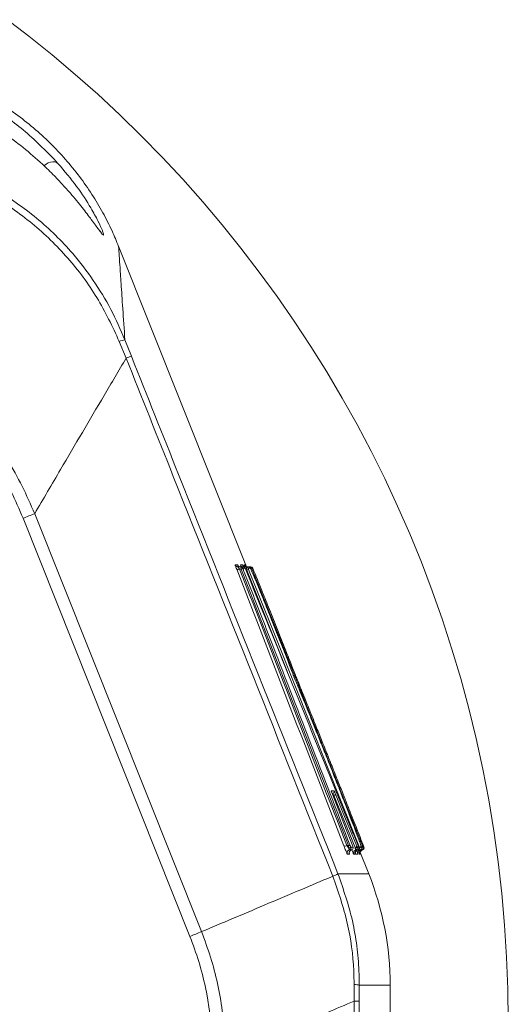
# Model space of a CAD drawing. Header units: millimetres. Extents: x 0 to 8410, y 0 to 5940.
# Tile 99 of 256: x 2106 to 2184, y 3810 to 3968. Entities that reach past the tile are written whole.
import ezdxf

# ---------------------------------------------------------------- set-up
doc = ezdxf.new("R2010")
doc.units = ezdxf.units.MM
doc.header["$LTSCALE"] = 10

msp = doc.modelspace()

# ---------------------------------------------------------------- linework, layer by layer
at = {"color": 7, "linetype": 'Continuous', "lineweight": 0}
for p, q in [((2141.771457, 3880.154792), (2121.384828, 3931.339327)), ((2140.446746, 3880.154792), (2140.904006, 3880.154792)), ((2140.904006, 3880.154792), (2141.276571, 3880.154792)), ((2141.17151, 3880.469743), (2141.328261, 3880.154792)), ((2141.294873, 3880.154792), (2141.752264, 3880.154792)), ((2141.571718, 3880.469743), (2141.693531, 3880.190316)), ((2141.752264, 3880.154792), (2142.0934, 3880.154792)), ((2142.0934, 3880.154792), (2142.331023, 3880.154792)), ((2142.331023, 3880.154792), (2142.493724, 3880.154792)), ((2161.298396, 3831.12866), (2159.868196, 3834.719363)), ((2164.705367, 3727.647963), (2164.705367, 3813.36743))]:
    msp.add_line(p, q, dxfattribs=at)
at = {"color": 8, "linetype": 'Continuous', "lineweight": 0}
for p, q in [((2122.575956, 3913.501683), (2121.487009, 3916.148129)), ((2122.38762, 3916.386548), (2123.410846, 3913.808885)), ((2132.7559, 3821.169916), (2106.127212, 3887.917105)), ((2107.987049, 3888.651315), (2134.609713, 3821.920338)), ((2139.982453, 3880.469743), (2140.354912, 3880.469743)), ((2140.95182, 3879.818383), (2140.685727, 3879.818383)), ((2140.830469, 3880.469743), (2141.17151, 3880.469743)), ((2158.048264, 3835.658375), (2140.95182, 3879.818383)), ((2141.555176, 3879.965726), (2141.182582, 3879.965726)), ((2141.409064, 3880.469743), (2141.571718, 3880.469743)), ((2142.372071, 3879.965726), (2142.030905, 3879.965726)), ((2142.772424, 3879.965726), (2142.609711, 3879.965726)), ((2141.82764, 3879.654709), (2141.671647, 3879.654709)), ((2148.251313, 3863.530579), (2141.82764, 3879.654709)), ((2155.312009, 3844.405714), (2155.759081, 3844.405714)), ((2155.327048, 3844.355646), (2155.312009, 3844.405714)), ((2159.107449, 3835.331145), (2155.714909, 3843.658391)), ((2157.779132, 3835.658375), (2158.048264, 3835.658375)), ((2158.215538, 3834.30976), (2157.876887, 3834.30976)), ((2158.589441, 3834.982577), (2158.586602, 3834.989491)), ((2158.589441, 3834.982577), (2158.588255, 3834.987107)), ((2158.732951, 3835.533801), (2158.730433, 3835.540357)), ((2159.125093, 3834.30976), (2158.881652, 3834.30976)), ((2159.120858, 3835.249368), (2159.107449, 3835.331145)), ((2159.539154, 3834.30976), (2159.22005, 3834.30976)), ((2159.386065, 3835.540357), (2159.399473, 3835.507575)), ((2159.534189, 3834.335271), (2159.539154, 3834.30976)), ((2159.949358, 3834.30976), (2159.795654, 3834.30976)), ((2156.385099, 3831.130448), (2156.385838, 3831.12866)), ((2156.385838, 3831.12866), (2161.298396, 3831.12866)), ((2155.568353, 3830.7789), (2155.567584, 3830.780807)), ((2158.976909, 3810.844246), (2158.960017, 3813.465539)), ((2159.782967, 3813.36743), (2159.779551, 3810.842696)), ((2164.705367, 3813.36743), (2159.782967, 3813.36743))]:
    msp.add_line(p, q, dxfattribs=at)
at = {"color": 8, "linetype": 'Continuous', "lineweight": 0, "flags": 128}
for points in [[(2111.702225, 3944.587055), (2111.475861, 3944.741431), (2111.194125, 3944.826546), (2110.869775, 3944.838348), (2110.517504, 3944.776479), (2110.153268, 3944.643679), (2109.793561, 3944.445911), (2109.472721, 3944.207612)], [(2140.3206, 3880.171004), (2140.372571, 3880.160275), (2140.446746, 3880.154792)], [(2141.153571, 3880.175176), (2141.22068, 3880.160275), (2141.294873, 3880.154792)], [(2142.106282, 3879.765812), (2142.328341, 3879.208389), (2143.216582, 3876.978818), (2146.76954, 3868.060413), (2159.699112, 3835.605803)], [(2142.687055, 3879.765812), (2142.909084, 3879.208389), (2143.797198, 3876.978699), (2147.349653, 3868.060175), (2160.277011, 3835.605803)], [(2155.993519, 3843.867484), (2156.209145, 3843.338433), (2157.071563, 3841.222111), (2159.386065, 3835.540357)], [(2158.115543, 3835.240069), (2158.176168, 3835.262361), (2158.233962, 3835.290852), (2158.286227, 3835.324112), (2158.330521, 3835.36059), (2158.364776, 3835.398498), (2158.387393, 3835.436288), (2158.397315, 3835.471931), (2158.39408, 3835.503879)], [(2159.399473, 3835.507575), (2159.40273, 3835.476819), (2159.392819, 3835.442367), (2159.370203, 3835.405651), (2159.335939, 3835.368696), (2159.291628, 3835.332933), (2159.239339, 3835.300151), (2159.181515, 3835.271779), (2159.120858, 3835.249368)], [(2160.03536, 3835.263911), (2160.096046, 3835.286442), (2160.153897, 3835.314456), (2160.206208, 3835.346523), (2160.250536, 3835.381213), (2160.284808, 3835.416857), (2160.307422, 3835.451904), (2160.317323, 3835.484567), (2160.314047, 3835.513416)]]:
    msp.add_lwpolyline(points, dxfattribs=at)
at = {"color": 7, "linetype": 'Continuous', "lineweight": 0, "flags": 128}
for points in [[(2140.703647, 3880.168262), (2140.74507, 3880.160275), (2140.819252, 3880.154792)], [(2158.730433, 3835.540357), (2158.524152, 3836.072746), (2157.698951, 3838.202301), (2155.503021, 3843.867484)]]:
    msp.add_lwpolyline(points, dxfattribs=at)
at = {"color": 7, "linetype": 'Continuous', "lineweight": 0}
msp.add_circle((1983.571746, 3807.574759), 199.989295, dxfattribs=at)
at = {"color": 8, "linetype": 'Continuous', "lineweight": 0}
for centre, radius, start, end in [((2122.790593, 3913.044133), 3.366619, 96.87459054, 112.78092292), ((2127.888312, 3900.352289), 14.18195, 108.40403604, 111.9987126), ((2218.807734, 3605.207404), 304.338093, 111.35446663, 111.73090294), ((2140.433436, 3880.243562), 0.494396, 244.60839846, 300.68382735), ((2140.820466, 3880.655831), 0.501368, 201.78723712, 256.526241), ((2140.903961, 3879.854962), 0.29983, 21.67996825, 89.99144345), ((2141.103211, 3879.562942), 0.296933, 64.63852569, 120.65365771), ((2141.874005, 3880.654987), 0.500485, 201.72359369, 230.4008512), ((2141.752239, 3879.854895), 0.299897, 21.68868118, 89.99518921), ((2142.331013, 3879.854849), 0.299943, 21.69468578, 89.99808123), ((2137.553802, 3890.778302), 11.916376, 291.01746424, 292.45983233), ((2155.480464, 3844.29473), 0.299909, 316.64975176, 21.71927835), ((2155.655144, 3844.028192), 0.374599, 279.18039403, 334.59507791), ((2157.526697, 3836.087312), 0.497706, 244.81562764, 300.47732176), ((2158.341526, 3834.494786), 0.500124, 146.93578693, 201.71312419), ((2158.199724, 3835.40105), 0.29859, 64.81205513, 120.48085716), ((2158.680032, 3834.494781), 0.499988, 102.49038712, 201.7187467), ((2159.346913, 3834.494738), 0.500684, 149.31595806, 201.68173405), ((2159.589706, 3834.494766), 0.500092, 102.47370262, 201.71217197), ((2159.047915, 3835.700556), 0.374177, 279.15493942, 334.65073564), ((2159.684618, 3834.494786), 0.500058, 102.4663846, 201.71618655), ((2159.173294, 3835.275931), 0.300096, 282.48798801, 21.70915778), ((2160.003728, 3834.494769), 0.500057, 102.45729877, 201.71416364), ((2162.193304, 3829.256793), 6.821358, 111.44724779, 112.11112807), ((2159.612119, 3835.490145), 0.127404, 312.51377805, 8.62172542), ((2160.259891, 3834.494742), 0.499734, 155.62253905, 201.72550745), ((2159.511833, 3835.275919), 0.300101, 347.50322031, 21.71114578), ((2160.413939, 3834.494748), 0.500057, 102.44562192, 201.71156946), ((2139.995184, 3886.075094), 54.392112, 291.57741966, 291.89345418), ((2160.088097, 3835.275992), 0.299685, 349.07756694, 21.72789803), ((2149.889269, 3845.188171), 15.485974, 291.51068201, 294.80084156), ((2149.950148, 3845.0404), 15.328229, 291.50156684, 294.82566335), ((2056.123089, 4013.145429), 206.705552, 291.7609026, 292.31525874), ((2159.001331, 3810.311536), 3.154273, 75.65249876, 90.75045706), ((2159.026388, 3628.61541), 182.228843, 89.76319258, 90.01555707)]:
    msp.add_arc(centre, radius, start, end, dxfattribs=at)
at = {"color": 7, "linetype": 'Continuous', "lineweight": 0}
for centre, radius, start, end in [((2140.446906, 3880.654718), 0.499932, 201.7156384, 255.36581695), ((2141.296427, 3880.656356), 0.501937, 201.82576522, 253.4645031), ((2141.63606, 3880.65487), 0.500079, 201.72777236, 269.98843749), ((2141.276537, 3879.854934), 0.299858, 21.68360117, 89.99350642), ((2141.87369, 3880.655377), 0.500585, 230.45706115, 269.9831058), ((2142.036307, 3880.654928), 0.500136, 201.73224322, 269.98994343), ((2142.093384, 3879.854864), 0.299928, 21.69271734, 89.99684712), ((2142.493713, 3879.854829), 0.299963, 21.69727492, 89.99798278), ((2155.480653, 3844.294222), 0.299423, 269.96560851, 316.69554458), ((2158.341171, 3834.495087), 0.499663, 102.48441687, 146.94251926), ((2158.168174, 3835.275838), 0.300025, 282.50892046, 21.70922078), ((2158.506909, 3835.27591), 0.300097, 282.50695885, 21.71338069), ((2159.345858, 3834.495066), 0.499609, 102.44565534, 149.2865991), ((2159.417051, 3835.27591), 0.299905, 282.44675849, 21.72794061), ((2159.512051, 3835.27589), 0.299882, 282.44407925, 347.49961509), ((2160.260056, 3834.495005), 0.499775, 102.4363504, 155.65789303), ((2159.831281, 3835.275923), 0.299905, 282.43496568, 21.72529097), ((2160.087961, 3835.275828), 0.299788, 282.41768548, 349.11319293), ((2160.241651, 3835.275936), 0.299904, 282.42329046, 21.72268038), ((2116.705367, 3813.367373), 48, 0, 21.71721783)]:
    msp.add_arc(centre, radius, start, end, dxfattribs=at)
for points, knots in [([(2121.372408, 3931.335393), (2121.034956, 3932.158707), (2120.285363, 3933.987564), (2118.867335, 3936.758483), (2117.141735, 3939.664381), (2115.155016, 3942.511995), (2112.927497, 3945.256214), (2110.473064, 3947.859243), (2107.808447, 3950.291641), (2104.95116, 3952.529868), (2101.919403, 3954.554408), (2098.731955, 3956.348326), (2095.408911, 3957.898894), (2091.970279, 3959.191707), (2088.437775, 3960.226078), (2084.713656, 3960.987498), (2081.848151, 3961.411115), (2080.187698, 3961.47015), (2079.874768, 3961.481276)], [0, 0, 0, 0, 0.0494095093, 0.1097551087, 0.1724119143, 0.2366752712, 0.3020270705, 0.3681304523, 0.4347602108, 0.5017727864, 0.5690694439, 0.6365796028, 0.7042564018, 0.7720609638, 0.8399669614, 0.9079516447, 0.9826524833, 1, 1, 1, 1]), ([(2109.221863, 3944.446388), (2108.208391, 3945.35182), (2106.181271, 3947.162841), (2102.933759, 3949.540048), (2099.563884, 3951.660003), (2096.239363, 3953.411617), (2091.920881, 3955.313029), (2086.551808, 3957.111745), (2082.259371, 3957.7938), (2080.095864, 3958.137575)], [0, 0, 0, 0, 0.1142703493, 0.2285604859, 0.3466605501, 0.4647788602, 0.5671351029, 0.7818240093, 1, 1, 1, 1]), ([(2118.635158, 3933.452907), (2118.496842, 3933.629951), (2118.155235, 3934.067209), (2117.194693, 3935.40514), (2115.636057, 3937.471356), (2113.983956, 3939.484903), (2112.444288, 3941.209553), (2110.946874, 3942.793276), (2109.858405, 3943.836377), (2109.221863, 3944.446388)], [0, 0, 0, 0, 0.1328996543, 0.3282324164, 0.4918515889, 0.6575944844, 0.7561981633, 0.85742339, 1, 1, 1, 1]), ([(2111.702225, 3944.587055), (2112.748619, 3943.339142), (2114.873238, 3940.805352), (2116.879343, 3937.630941), (2118.14538, 3935.313553), (2118.718468, 3934.089228), (2118.817511, 3933.77872), (2118.832345, 3933.732215)], [0, 0, 0, 0, 0.2683662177, 0.5448963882, 0.7509404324, 0.9626976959, 1, 1, 1, 1]), ([(2118.487036, 3933.680716), (2118.487829, 3933.679924), (2118.500016, 3933.667745), (2118.464225, 3933.710243), (2118.430762, 3933.749977)], [0, 0, 0, 0, 0.06506227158, 1, 1, 1, 1]), ([(2140.704791, 3880.172911), (2140.681661, 3880.177486), (2140.620734, 3880.189537), (2140.538525, 3880.237712), (2140.466971, 3880.297035), (2140.423804, 3880.348612), (2140.403167, 3880.379331), (2140.39397, 3880.394674), (2140.390029, 3880.402124), (2140.39269, 3880.3971), (2140.409893, 3880.361068), (2140.443616, 3880.286399), (2140.482024, 3880.195641), (2140.499311, 3880.154792)], [0, 0, 0, 0, 0.0653497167, 0.1721393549, 0.2608383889, 0.3274383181, 0.3695966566, 0.4049543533, 0.4490690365, 0.517827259, 0.6381824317, 0.8371473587, 1, 1, 1, 1]), ([(2141.230396, 3879.831258), (2141.299216, 3879.653795), (2141.6433, 3878.76652), (2143.088383, 3875.040061), (2148.72492, 3860.499806), (2154.075034, 3846.665475), (2158.326801, 3835.671249)], [0, 0, 0, 0, 0.0120582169, 0.0602883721, 0.2532056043, 1, 1, 1, 1]), ([(2141.396285, 3880.127135), (2141.371738, 3880.137996), (2141.333241, 3880.15503), (2141.291762, 3880.151442), (2141.276731, 3880.150142)], [0, 0, 0, 0, 0.6376215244, 1, 1, 1, 1]), ([(2141.613251, 3879.832927), (2141.611884, 3879.83632), (2141.598923, 3879.86849), (2141.576087, 3879.92254), (2141.558607, 3879.962777), (2141.544543, 3879.99127), (2141.528149, 3880.02021), (2141.489491, 3880.070532), (2141.442877, 3880.113176), (2141.402341, 3880.125321), (2141.396285, 3880.127135)], [0, 0, 0, 0, 0.0249369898, 0.236439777, 0.4561853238, 0.5283017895, 0.5937162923, 0.7145362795, 0.9573506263, 1, 1, 1, 1]), ([(2141.635955, 3880.154792), (2141.574026, 3880.159767), (2141.496904, 3880.165963), (2141.439523, 3880.197263), (2141.42822, 3880.203429)], [0, 0, 0, 0, 0.8030064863, 1, 1, 1, 1]), ([(2159.586574, 3835.671249), (2159.514904, 3835.847679), (2159.15655, 3836.729836), (2157.651275, 3840.434928), (2151.73954, 3854.981242), (2146.1018, 3868.817188), (2141.613892, 3879.831258)], [0, 0, 0, 0, 0.0119828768, 0.0599148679, 0.2516476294, 1, 1, 1, 1]), ([(2142.036215, 3880.154792), (2141.970865, 3880.159481), (2141.893226, 3880.165053), (2141.829265, 3880.201581), (2141.819141, 3880.207363)], [0, 0, 0, 0, 0.84171541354, 1, 1, 1, 1]), ([(2147.67773, 3866.969171), (2147.269646, 3868.005275), (2146.449258, 3870.0882), (2145.161619, 3873.306403), (2144.025623, 3876.111285), (2143.142242, 3878.252653), (2142.531216, 3879.686511), (2142.425139, 3879.872619), (2142.372071, 3879.965726)], [0, 0, 0, 0, 0.180412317, 0.362691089, 0.5319956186, 0.6916188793, 0.8457227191, 1, 1, 1, 1]), ([(2148.078355, 3866.755668), (2148.058118, 3866.806738), (2147.634893, 3867.87478), (2146.745833, 3870.111705), (2145.462799, 3873.329534), (2144.342806, 3876.127786), (2143.484286, 3878.259157), (2142.901498, 3879.688119), (2142.815463, 3879.873159), (2142.772424, 3879.965726)], [0, 0, 0, 0, 0.0092536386, 0.193523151, 0.3730035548, 0.5392094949, 0.6961793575, 0.8480117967, 1, 1, 1, 1]), ([(2149.237325, 3862.929526), (2149.211843, 3862.997289), (2148.964369, 3863.655396), (2148.464087, 3864.958547), (2147.892689, 3866.419546), (2147.67773, 3866.969171)], [0, 0, 0, 0, 0.0668193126, 0.6489390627, 1, 1, 1, 1]), ([(2149.586856, 3862.930122), (2149.479718, 3863.203787), (2149.129553, 3864.098219), (2148.583991, 3865.479702), (2148.149366, 3866.576472), (2148.078355, 3866.755668)], [0, 0, 0, 0, 0.2694450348, 0.8806386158, 1, 1, 1, 1]), ([(2149.36311, 3862.60325), (2149.334097, 3862.677641), (2149.284592, 3862.804572), (2149.251163, 3862.892946), (2149.237325, 3862.929526)], [0, 0, 0, 0, 0.5860691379, 1, 1, 1, 1]), ([(2149.779776, 3861.571017), (2149.758823, 3861.620772), (2149.716967, 3861.720163), (2149.622445, 3861.951722), (2149.515086, 3862.218658), (2149.424932, 3862.445675), (2149.376399, 3862.569379), (2149.36311, 3862.60325)], [0, 0, 0, 0, 0.2187379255, 0.4369494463, 0.6671670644, 0.9088669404, 1, 1, 1, 1]), ([(2149.708285, 3862.621728), (2149.679312, 3862.695032), (2149.632108, 3862.814467), (2149.599464, 3862.897898), (2149.586856, 3862.930122)], [0, 0, 0, 0, 0.6137645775, 1, 1, 1, 1]), ([(2150.128624, 3861.571017), (2150.108506, 3861.620554), (2150.068312, 3861.719518), (2149.975699, 3861.950088), (2149.869472, 3862.215875), (2149.776195, 3862.450468), (2149.724592, 3862.580604), (2149.708285, 3862.621728)], [0, 0, 0, 0, 0.2141169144, 0.4277664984, 0.6531563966, 0.8903971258, 1, 1, 1, 1]), ([(2157.002416, 3843.660775), (2156.764172, 3844.266734), (2156.218616, 3845.654316), (2155.310714, 3847.94646), (2154.33276, 3850.402167), (2153.379655, 3852.781709), (2152.490599, 3854.988249), (2151.669615, 3857.011979), (2150.934787, 3858.807513), (2150.283069, 3860.383099), (2149.947512, 3861.175111), (2149.779776, 3861.571017)], [0, 0, 0, 0, 0.0938899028, 0.2149980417, 0.3361433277, 0.4507031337, 0.5652355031, 0.67379287, 0.7823210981, 0.8911878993, 1, 1, 1, 1]), ([(2157.416012, 3843.33891), (2157.124795, 3844.072509), (2156.526379, 3845.579963), (2155.560752, 3848.007278), (2154.586858, 3850.452563), (2153.642182, 3852.821281), (2152.76526, 3855.016824), (2151.959182, 3857.031063), (2151.24181, 3858.818765), (2150.609882, 3860.387451), (2150.289018, 3861.176558), (2150.128624, 3861.571017)], [0, 0, 0, 0, 0.11257666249, 0.23133076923, 0.35011810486, 0.46226627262, 0.57438711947, 0.68065860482, 0.78690537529, 0.89347817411, 1, 1, 1, 1]), ([(2155.377984, 3844.199124), (2155.362122, 3844.243676), (2155.337601, 3844.312546), (2155.325898, 3844.350856), (2155.325829, 3844.352509), (2155.329248, 3844.336573), (2155.332674, 3844.30783), (2155.333407, 3844.258501), (2155.321657, 3844.219342), (2155.314804, 3844.196502)], [0, 0, 0, 0, 0.3703745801, 0.5725390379, 0.6839496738, 0.7484944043, 0.803570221, 0.8854253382, 1, 1, 1, 1]), ([(2155.503021, 3843.867484), (2155.470025, 3843.953078), (2155.420338, 3844.081966), (2155.388821, 3844.169755), (2155.378234, 3844.199243)], [0, 0, 0, 0, 0.66409767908, 1, 1, 1, 1]), ([(2160.109883, 3835.386935), (2160.111504, 3835.405014), (2160.115328, 3835.447649), (2159.985154, 3835.852348), (2159.720165, 3836.595793), (2159.328011, 3837.64992), (2158.820784, 3838.984704), (2158.201901, 3840.589614), (2157.581035, 3842.184788), (2157.163764, 3843.249197), (2157.002416, 3843.660775)], [0, 0, 0, 0, 0.0978789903, 0.2308200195, 0.3637821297, 0.4971005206, 0.6304462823, 0.7708981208, 0.9114127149, 1, 1, 1, 1]), ([(2160.520258, 3835.386935), (2160.516613, 3835.405036), (2160.508005, 3835.447781), (2160.35828, 3835.853193), (2160.072504, 3836.598527), (2159.660999, 3837.654885), (2159.135353, 3838.993395), (2158.499758, 3840.603775), (2157.907791, 3842.099074), (2157.532949, 3843.044097), (2157.416012, 3843.33891)], [0, 0, 0, 0, 0.1000398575, 0.2362468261, 0.3724798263, 0.509143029, 0.6458299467, 0.790149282, 0.9345343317, 1, 1, 1, 1]), ([(2158.192139, 3834.397379), (2158.19233, 3834.39662), (2158.192745, 3834.394965), (2158.188168, 3834.414497), (2158.181405, 3834.459841), (2158.17901, 3834.549703), (2158.208197, 3834.674968), (2158.259651, 3834.785165), (2158.315015, 3834.830219), (2158.328356, 3834.841076)], [0, 0, 0, 0, 0.0795888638, 0.1736256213, 0.2579366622, 0.4120896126, 0.6415090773, 0.9136153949, 1, 1, 1, 1]), ([(2158.571897, 3834.982935), (2158.534668, 3834.982935), (2158.480247, 3834.982935), (2158.368117, 3834.982935), (2158.29146, 3834.982935), (2158.233157, 3834.982935)], [0, 0, 0, 0, 0.3414539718, 0.4991373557, 1, 1, 1, 1]), ([(2158.328356, 3834.841076), (2158.357899, 3834.871177), (2158.425755, 3834.940316), (2158.519901, 3834.965727), (2158.573058, 3834.980074)], [0, 0, 0, 0, 0.4353808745, 1, 1, 1, 1]), ([(2159.104995, 3834.378305), (2159.105048, 3834.378031), (2159.105153, 3834.377495), (2159.100806, 3834.394439), (2159.09317, 3834.433519), (2159.087572, 3834.514518), (2159.094563, 3834.609524), (2159.126316, 3834.668423), (2159.13739, 3834.688965)], [0, 0, 0, 0, 0.1167763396, 0.2279934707, 0.3304319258, 0.5224026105, 0.8334308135, 1, 1, 1, 1]), ([(2159.13739, 3834.688965), (2159.151261, 3834.723289), (2159.18716, 3834.812128), (2159.307944, 3834.91454), (2159.417608, 3834.978467), (2159.479733, 3834.981991), (2159.481667, 3834.9821)], [0, 0, 0, 0, 0.23339787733, 0.60407263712, 0.98767483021, 1, 1, 1, 1]), ([(2159.48169, 3834.983054), (2159.442901, 3834.982999), (2159.391861, 3834.982926), (2159.309924, 3834.982938), (2159.267348, 3834.982936), (2159.238186, 3834.982935)], [0, 0, 0, 0, 0.4993794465, 0.65710528, 1, 1, 1, 1]), ([(2159.437889, 3834.690514), (2159.462262, 3834.618776), (2159.544679, 3834.376202), (2159.538524, 3834.352185), (2159.534189, 3834.335271)], [0, 0, 0, 0, 0.29573609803, 1, 1, 1, 1]), ([(2159.545095, 3834.684077), (2159.546594, 3834.689278), (2159.559852, 3834.735288), (2159.636696, 3834.845532), (2159.76334, 3834.949976), (2159.863044, 3834.966497), (2159.898934, 3834.972444)], [0, 0, 0, 0, 0.0452682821, 0.4004259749, 0.7841750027, 1, 1, 1, 1]), ([(2159.89586, 3834.983054), (2159.890284, 3834.983054), (2159.852399, 3834.983054), (2159.802621, 3834.983054), (2159.703955, 3834.983054), (2159.634782, 3834.983054), (2159.576672, 3834.983054)], [0, 0, 0, 0, 0.059529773, 0.4044540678, 0.4997031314, 1, 1, 1, 1]), ([(2159.643073, 3835.529152), (2159.643062, 3835.529191), (2159.636477, 3835.553068), (2159.614225, 3835.599742), (2159.595795, 3835.647401), (2159.586574, 3835.671249)], [0, 0, 0, 0, 0.0008322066, 0.5000350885, 1, 1, 1, 1]), ([(2159.716619, 3835.268322), (2159.716784, 3835.269752), (2159.718737, 3835.286652), (2159.715087, 3835.314976), (2159.708942, 3835.347571), (2159.703437, 3835.366738), (2159.698358, 3835.382642), (2159.68832, 3835.41097), (2159.670125, 3835.459739), (2159.650634, 3835.509707), (2159.643375, 3835.528317)], [0, 0, 0, 0, 0.0129635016, 0.1531754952, 0.2552382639, 0.3141821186, 0.3708115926, 0.4922154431, 0.8108778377, 1, 1, 1, 1]), ([(2159.805448, 3834.722343), (2159.836741, 3834.639299), (2159.942977, 3834.357374), (2159.946718, 3834.329455), (2159.949358, 3834.30976)], [0, 0, 0, 0, 0.2945617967, 1, 1, 1, 1]), ([(2159.898853, 3834.991875), (2159.922535, 3834.995062), (2159.972754, 3835.001819), (2160.007541, 3835.036885), (2160.025923, 3835.055414)], [0, 0, 0, 0, 0.47158290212, 1, 1, 1, 1]), ([(2159.951532, 3834.670726), (2159.963629, 3834.70257), (2159.995538, 3834.786571), (2160.106691, 3834.900219), (2160.227545, 3834.96781), (2160.303199, 3834.980668), (2160.31864, 3834.983292)], [0, 0, 0, 0, 0.208209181, 0.5492207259, 0.9079939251, 1, 1, 1, 1]), ([(2160.306171, 3834.983054), (2160.303877, 3834.983054), (2160.288291, 3834.983054), (2160.266062, 3834.983054), (2160.219258, 3834.983054), (2160.182937, 3834.983054), (2160.152427, 3834.983054)], [0, 0, 0, 0, 0.0595379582, 0.4045944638, 0.4998568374, 1, 1, 1, 1]), ([(2160.381074, 3835.219565), (2160.383674, 3835.232946), (2160.389431, 3835.262577), (2160.387272, 3835.305541), (2160.38128, 3835.340858), (2160.375243, 3835.362493), (2160.372908, 3835.369735), (2160.372167, 3835.372034)], [0, 0, 0, 0, 0.2568876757, 0.5688657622, 0.8047543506, 0.938036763, 1, 1, 1, 1])]:
    msp.add_open_spline(points, degree=3, knots=knots, dxfattribs=at)
at = {"color": 8, "linetype": 'Continuous', "lineweight": 0}
for points, knots in [([(2079.913362, 3960.781756), (2081.489814, 3960.593248), (2084.642898, 3960.21621), (2089.223267, 3959.061867), (2093.670833, 3957.494307), (2097.515245, 3955.689019), (2101.86977, 3953.182047), (2106.655599, 3949.78122), (2110.012984, 3946.325681), (2111.702225, 3944.587055)], [0, 0, 0, 0, 0.1269835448, 0.2539814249, 0.3843194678, 0.5146664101, 0.6052403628, 0.8013798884, 1, 1, 1, 1]), ([(2084.810852, 3946.290675), (2085.367744, 3946.203343), (2087.702564, 3945.837195), (2091.761099, 3944.831956), (2096.845114, 3942.964443), (2102.489464, 3940.131504), (2108.416353, 3935.99831), (2113.585703, 3930.952995), (2117.410803, 3925.944968), (2120.236911, 3921.333386), (2121.671486, 3918.033725), (2122.38762, 3916.386548)], [0, 0, 0, 0, 0.033654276, 0.1410985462, 0.24890281, 0.3563618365, 0.517274, 0.6781882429, 0.7853475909, 0.8928463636, 1, 1, 1, 1]), ([(2121.487009, 3916.148129), (2120.373911, 3918.524691), (2118.147544, 3923.278178), (2113.393346, 3929.620991), (2107.720527, 3935.136043), (2101.200369, 3939.66749), (2094.018127, 3943.044527), (2088.587073, 3944.595834), (2085.652317, 3945.111555), (2085.313013, 3945.171181)], [0, 0, 0, 0, 0.1624960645, 0.3250169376, 0.4883195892, 0.6516210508, 0.8151378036, 0.9786270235, 1, 1, 1, 1]), ([(2118.832345, 3933.732215), (2118.89483, 3933.560009), (2119.042191, 3933.153891), (2118.972117, 3933.070599), (2118.731324, 3933.343799), (2118.635158, 3933.452907)], [0, 0, 0, 0, 0.3066057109, 0.7230771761, 1, 1, 1, 1]), ([(2121.381486, 3931.339207), (2121.381272, 3931.342511), (2121.375824, 3931.426538), (2121.395842, 3931.116817), (2121.451097, 3930.265874), (2121.568206, 3928.467983), (2121.765394, 3925.489895), (2122.028145, 3921.572566), (2122.267795, 3918.11522), (2122.38762, 3916.386548)], [0, 0, 0, 0, 0.0053694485, 0.1365715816, 0.2677737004, 0.4505149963, 0.6332562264, 0.816628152, 1, 1, 1, 1]), ([(2064.459747, 3920.921031), (2066.248031, 3920.758199), (2069.828868, 3920.432147), (2075.101094, 3919.266887), (2080.238262, 3917.577606), (2085.15171, 3915.274929), (2089.779205, 3912.417237), (2094.617409, 3908.593189), (2099.379994, 3903.592953), (2103.241059, 3898.117797), (2106.049421, 3893.08222), (2107.341137, 3890.128365), (2107.987049, 3888.651315)], [0, 0, 0, 0, 0.0939235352, 0.1880712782, 0.2819181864, 0.3765053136, 0.4714186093, 0.5660097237, 0.6986208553, 0.831320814, 0.915653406, 1, 1, 1, 1]), ([(2106.127212, 3887.917105), (2105.519291, 3889.354124), (2104.303555, 3892.22791), (2101.644849, 3897.122403), (2097.970902, 3902.439986), (2093.417173, 3907.287162), (2088.773469, 3910.980935), (2084.327078, 3913.728678), (2079.59516, 3915.931154), (2074.640594, 3917.528839), (2069.551959, 3918.610307), (2066.099125, 3918.88959), (2064.374818, 3919.02906)], [0, 0, 0, 0, 0.0847276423, 0.169440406, 0.3021555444, 0.434770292, 0.5291013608, 0.6237717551, 0.7180984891, 0.8119322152, 0.906081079, 1, 1, 1, 1]), ([(2122.575956, 3913.501683), (2121.406269, 3911.514754), (2117.91963, 3905.592058), (2113.056162, 3897.30952), (2109.365825, 3891.006308), (2107.987049, 3888.651315)], [0, 0, 0, 0, 0.24024975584, 0.71614359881, 1, 1, 1, 1]), ([(2155.567584, 3830.780807), (2147.075729, 3852.05158), (2136.068837, 3879.622132), (2125.085591, 3907.200189), (2122.575956, 3913.501683)], [0, 0, 0, 0, 0.7715033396, 1, 1, 1, 1]), ([(2123.410846, 3913.808885), (2125.919174, 3907.510651), (2136.896732, 3879.946779), (2147.897761, 3852.390346), (2156.385099, 3831.130448)], [0, 0, 0, 0, 0.2284959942, 1, 1, 1, 1]), ([(2139.982453, 3880.469743), (2139.982011, 3880.465604), (2139.980829, 3880.454559), (2140.018751, 3880.337571), (2140.101727, 3880.108422), (2140.181564, 3879.900679), (2140.221438, 3879.796925)], [0, 0, 0, 0, 0.1612444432, 0.4303620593, 0.7155037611, 1, 1, 1, 1]), ([(2140.392373, 3880.399528), (2140.389406, 3880.406168), (2140.364047, 3880.462919), (2140.359196, 3880.466543), (2140.354912, 3880.469743)], [0, 0, 0, 0, 0.1170019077, 1, 1, 1, 1]), ([(2140.685727, 3879.818383), (2140.646276, 3879.869701), (2140.569457, 3879.969632), (2140.489361, 3880.079667), (2140.457533, 3880.12833), (2140.445407, 3880.150269), (2140.446175, 3880.152864), (2140.446746, 3880.154792)], [0, 0, 0, 0, 0.3036365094, 0.5912613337, 0.7969292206, 0.849083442, 1, 1, 1, 1]), ([(2140.685727, 3879.818383), (2143.537809, 3872.460021), (2149.242342, 3857.742344), (2154.933412, 3843.020015), (2157.779132, 3835.658375)], [0, 0, 0, 0, 0.4999676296, 1, 1, 1, 1]), ([(2140.830469, 3880.469743), (2140.830376, 3880.467231), (2140.830079, 3880.459205), (2140.857132, 3880.377308), (2140.908626, 3880.239815), (2140.932343, 3880.176488)], [0, 0, 0, 0, 0.1972006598, 0.6302453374, 1, 1, 1, 1]), ([(2140.95182, 3879.818383), (2140.943818, 3879.870444), (2140.92763, 3879.975769), (2140.911164, 3880.089379), (2140.903681, 3880.147239), (2140.903917, 3880.152728), (2140.904006, 3880.154792)], [0, 0, 0, 0, 0.2779054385, 0.562223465, 0.8354400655, 1, 1, 1, 1]), ([(2141.182582, 3879.965726), (2141.182493, 3879.964938), (2141.182257, 3879.962834), (2141.189842, 3879.939311), (2141.206439, 3879.893526), (2141.222418, 3879.851994), (2141.230396, 3879.831258)], [0, 0, 0, 0, 0.1611991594, 0.4304441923, 0.7156378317, 1, 1, 1, 1]), ([(2141.409064, 3880.469743), (2141.409427, 3880.467377), (2141.410608, 3880.459674), (2141.443899, 3880.367889), (2141.504011, 3880.211986), (2141.53521, 3880.131069)], [0, 0, 0, 0, 0.1757371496, 0.5721910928, 1, 1, 1, 1]), ([(2141.613892, 3879.831258), (2141.606803, 3879.848495), (2141.591867, 3879.884815), (2141.573324, 3879.928547), (2141.55933, 3879.959742), (2141.556561, 3879.96373), (2141.555176, 3879.965726)], [0, 0, 0, 0, 0.2356111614, 0.4964567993, 0.7480531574, 1, 1, 1, 1]), ([(2141.82764, 3879.654709), (2141.818215, 3879.71421), (2141.799213, 3879.83418), (2141.775014, 3879.991246), (2141.758516, 3880.102405), (2141.752139, 3880.149704), (2141.752234, 3880.153576), (2141.752264, 3880.154792)], [0, 0, 0, 0, 0.2287130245, 0.461144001, 0.6882468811, 0.9021532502, 1, 1, 1, 1]), ([(2142.030905, 3879.965726), (2142.030875, 3879.965237), (2142.030781, 3879.963675), (2142.03726, 3879.944624), (2142.053892, 3879.899751), (2142.078046, 3879.836987), (2142.096879, 3879.789515), (2142.106282, 3879.765812)], [0, 0, 0, 0, 0.0950174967, 0.3036368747, 0.5290630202, 0.7648557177, 1, 1, 1, 1]), ([(2142.609711, 3879.965726), (2142.609777, 3879.965266), (2142.609995, 3879.963769), (2142.616948, 3879.944738), (2142.634146, 3879.899931), (2142.658694, 3879.837122), (2142.67761, 3879.789562), (2142.687055, 3879.765812)], [0, 0, 0, 0, 0.0928554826, 0.3023771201, 0.5284824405, 0.7645427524, 1, 1, 1, 1]), ([(2157.314907, 3835.636917), (2154.469177, 3842.998557), (2148.778085, 3857.720883), (2143.07353, 3872.438563), (2140.221438, 3879.796925)], [0, 0, 0, 0, 0.50003242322, 1, 1, 1, 1]), ([(2155.378234, 3844.199243), (2155.366419, 3844.23152), (2155.332092, 3844.325299), (2155.311141, 3844.392493), (2155.311772, 3844.402109), (2155.312009, 3844.405714)], [0, 0, 0, 0, 0.2470418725, 0.7177821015, 1, 1, 1, 1]), ([(2155.714909, 3843.658391), (2155.686687, 3843.701437), (2155.628014, 3843.79093), (2155.553799, 3843.899969), (2155.497374, 3843.979165), (2155.486062, 3843.989629), (2155.480473, 3843.994799)], [0, 0, 0, 0, 0.245264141, 0.5098955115, 0.7578442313, 1, 1, 1, 1]), ([(2155.759081, 3844.405714), (2155.764582, 3844.397648), (2155.775577, 3844.381525), (2155.83135, 3844.256613), (2155.905572, 3844.082013), (2155.965191, 3843.936585), (2155.993519, 3843.867484)], [0, 0, 0, 0, 0.2519429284, 0.5035578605, 0.7641138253, 1, 1, 1, 1]), ([(2157.314907, 3835.636917), (2157.34754, 3835.55314), (2157.424886, 3835.354578), (2157.553253, 3835.035778), (2157.680305, 3834.729538), (2157.781244, 3834.496437), (2157.853484, 3834.34021), (2157.869083, 3834.319915), (2157.876887, 3834.30976)], [0, 0, 0, 0, 0.1390614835, 0.3295938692, 0.5091152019, 0.6766929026, 0.838239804, 1, 1, 1, 1]), ([(2158.115543, 3835.240069), (2158.083559, 3835.278541), (2158.006593, 3835.371119), (2157.889813, 3835.516354), (2157.811833, 3835.616414), (2157.779132, 3835.658375)], [0, 0, 0, 0, 0.292214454, 0.7031897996, 1, 1, 1, 1]), ([(2158.115543, 3835.240069), (2158.108975, 3835.279554), (2158.0936, 3835.371993), (2158.069724, 3835.520655), (2158.054556, 3835.617998), (2158.048264, 3835.658375)], [0, 0, 0, 0, 0.3037895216, 0.7112200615, 1, 1, 1, 1]), ([(2158.233157, 3834.982935), (2158.231972, 3834.983926), (2158.228187, 3834.987094), (2158.20764, 3835.027852), (2158.167726, 3835.116576), (2158.132129, 3835.200818), (2158.115543, 3835.240069)], [0, 0, 0, 0, 0.1256226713, 0.4012826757, 0.7210421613, 1, 1, 1, 1]), ([(2158.215538, 3834.30976), (2158.216825, 3834.312023), (2158.219284, 3834.316344), (2158.20106, 3834.371555), (2158.192379, 3834.397856)], [0, 0, 0, 0, 0.5236404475, 1, 1, 1, 1]), ([(2158.326801, 3835.671249), (2158.333102, 3835.655075), (2158.348335, 3835.615971), (2158.372062, 3835.556898), (2158.387502, 3835.519718), (2158.39408, 3835.503879)], [0, 0, 0, 0, 0.28821240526, 0.69678023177, 1, 1, 1, 1]), ([(2158.39408, 3835.503879), (2158.402427, 3835.484133), (2158.419162, 3835.444547), (2158.436849, 3835.405012), (2158.445169, 3835.388403), (2158.446526, 3835.387173), (2158.44692, 3835.386816)], [0, 0, 0, 0, 0.33104997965, 0.66364694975, 0.90247540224, 1, 1, 1, 1]), ([(2158.44692, 3835.386816), (2158.505231, 3835.386871), (2158.581901, 3835.386943), (2158.694048, 3835.386932), (2158.748478, 3835.386934), (2158.785712, 3835.386935)], [0, 0, 0, 0, 0.5008625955, 0.6585460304, 1, 1, 1, 1]), ([(2158.589441, 3834.982577), (2158.624866, 3834.896108), (2158.699356, 3834.714292), (2158.791958, 3834.496021), (2158.861393, 3834.340109), (2158.874896, 3834.319881), (2158.881652, 3834.30976)], [0, 0, 0, 0, 0.2361907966, 0.4966340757, 0.7481438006, 1, 1, 1, 1]), ([(2158.785712, 3835.386935), (2158.785522, 3835.388797), (2158.785141, 3835.392512), (2158.774506, 3835.423618), (2158.757099, 3835.470829), (2158.740798, 3835.513338), (2158.732951, 3835.533801)], [0, 0, 0, 0, 0.2088032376, 0.4166197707, 0.719176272, 1, 1, 1, 1]), ([(2159.100375, 3834.574524), (2159.110404, 3834.550552), (2159.151856, 3834.451477), (2159.200147, 3834.342638), (2159.213413, 3834.320724), (2159.22005, 3834.30976)], [0, 0, 0, 0, 0.1375542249, 0.568510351, 1, 1, 1, 1]), ([(2159.125093, 3834.30976), (2159.125658, 3834.310606), (2159.127293, 3834.313053), (2159.113367, 3834.354151), (2159.104253, 3834.381047)], [0, 0, 0, 0, 0.34556937, 1, 1, 1, 1]), ([(2159.238186, 3834.982935), (2159.236943, 3834.984327), (2159.233424, 3834.98827), (2159.212155, 3835.033607), (2159.172601, 3835.124746), (2159.137309, 3835.209744), (2159.120858, 3835.249368)], [0, 0, 0, 0, 0.1467600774, 0.4156199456, 0.7275796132, 1, 1, 1, 1]), ([(2159.399473, 3835.507575), (2159.407745, 3835.487652), (2159.424324, 3835.447721), (2159.441867, 3835.407314), (2159.450425, 3835.388813), (2159.451691, 3835.387398), (2159.452106, 3835.386935)], [0, 0, 0, 0, 0.324709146, 0.6508066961, 0.8856136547, 1, 1, 1, 1]), ([(2159.452106, 3835.386935), (2159.481272, 3835.386935), (2159.523855, 3835.386935), (2159.605805, 3835.386935), (2159.656853, 3835.386935), (2159.695648, 3835.386935)], [0, 0, 0, 0, 0.3428946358, 0.5006212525, 1, 1, 1, 1]), ([(2159.576672, 3834.983054), (2159.575678, 3834.983967), (2159.573719, 3834.985766), (2159.563929, 3835.007507), (2159.559104, 3835.018221)], [0, 0, 0, 0, 0.5071995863, 1, 1, 1, 1]), ([(2159.619112, 3834.729138), (2159.651698, 3834.649358), (2159.715842, 3834.49231), (2159.779741, 3834.34046), (2159.790348, 3834.319997), (2159.795654, 3834.30976)], [0, 0, 0, 0, 0.3403449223, 0.6699673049, 1, 1, 1, 1]), ([(2159.695648, 3835.386935), (2159.69536, 3835.388585), (2159.694786, 3835.391876), (2159.684837, 3835.419847), (2159.667802, 3835.465264), (2159.65128, 3835.507947), (2159.643073, 3835.529152)], [0, 0, 0, 0, 0.1991801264, 0.3974797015, 0.700682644, 1, 1, 1, 1]), ([(2159.699112, 3835.605803), (2159.704944, 3835.591214), (2159.718356, 3835.557658), (2159.730959, 3835.526727), (2159.738083, 3835.509244)], [0, 0, 0, 0, 0.4347941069, 1, 1, 1, 1]), ([(2159.738083, 3835.509244), (2159.746328, 3835.489269), (2159.762863, 3835.449213), (2159.780323, 3835.408194), (2159.789005, 3835.389066), (2159.790226, 3835.387479), (2159.790645, 3835.386935)], [0, 0, 0, 0, 0.3218817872, 0.6454782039, 0.8784019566, 1, 1, 1, 1]), ([(2159.790645, 3835.386935), (2159.848724, 3835.386935), (2159.917859, 3835.386935), (2160.022995, 3835.386935), (2160.071016, 3835.386935), (2160.109883, 3835.386935)], [0, 0, 0, 0, 0.500296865, 0.5955459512, 1, 1, 1, 1]), ([(2160.152427, 3834.983054), (2160.151129, 3834.98532), (2160.147932, 3834.990902), (2160.13076, 3835.030921), (2160.109208, 3835.083266), (2160.100602, 3835.104171)], [0, 0, 0, 0, 0.2911109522, 0.7168997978, 1, 1, 1, 1]), ([(2160.277011, 3835.605803), (2160.282768, 3835.591384), (2160.295532, 3835.559413), (2160.307485, 3835.529718), (2160.314047, 3835.513416)], [0, 0, 0, 0, 0.4510306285, 1, 1, 1, 1]), ([(2160.314047, 3835.513416), (2160.322233, 3835.493234), (2160.338642, 3835.452776), (2160.355996, 3835.410684), (2160.364972, 3835.389665), (2160.366074, 3835.387684), (2160.36649, 3835.386935)], [0, 0, 0, 0, 0.3155723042, 0.6326064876, 0.8611088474, 1, 1, 1, 1]), ([(2160.36649, 3835.386935), (2160.396965, 3835.386935), (2160.433244, 3835.386935), (2160.483226, 3835.386935), (2160.503693, 3835.386935), (2160.520258, 3835.386935)], [0, 0, 0, 0, 0.5001431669, 0.5954055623, 1, 1, 1, 1]), ([(2156.385838, 3831.12866), (2157.247076, 3828.65255), (2158.551826, 3824.901318), (2159.428968, 3819.655172), (2159.749849, 3816.219985), (2159.774218, 3814.120959), (2159.782967, 3813.36743)], [0, 0, 0, 0, 0.4313473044, 0.6534780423, 0.875602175, 1, 1, 1, 1]), ([(2134.609713, 3821.920338), (2136.2299, 3822.603512), (2139.556704, 3824.006302), (2144.840764, 3826.238488), (2150.133621, 3828.477781), (2153.792924, 3830.027852), (2155.494624, 3830.749852), (2155.567584, 3830.780807)], [0, 0, 0, 0, 0.2318316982, 0.476030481, 0.7562937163, 0.9895512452, 1, 1, 1, 1]), ([(2158.960017, 3813.465539), (2158.944577, 3814.198701), (2158.87544, 3817.481458), (2158.115934, 3823.390846), (2156.425301, 3828.293726), (2155.568353, 3830.7789)], [0, 0, 0, 0, 0.124191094, 0.5560696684, 1, 1, 1, 1]), ([(2134.609713, 3821.920338), (2135.112288, 3820.569618), (2136.117448, 3817.868148), (2137.210975, 3813.639279), (2137.980321, 3809.30438), (2138.363688, 3805.415782), (2138.416237, 3802.993878), (2138.436685, 3802.051488)], [0, 0, 0, 0, 0.2123746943, 0.424754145, 0.6428915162, 0.8610450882, 1, 1, 1, 1]), ([(2136.357966, 3802.049938), (2136.34434, 3802.957824), (2136.289184, 3806.633013), (2135.609063, 3811.713001), (2134.240368, 3817.164493), (2133.25072, 3819.834783), (2132.7559, 3821.169916)], [0, 0, 0, 0, 0.1392244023, 0.5635908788, 0.7817973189, 1, 1, 1, 1]), ([(2158.976909, 3810.844246), (2156.077368, 3809.600158), (2150.776529, 3807.325762), (2143.929108, 3804.396515), (2139.981387, 3802.711009), (2138.436685, 3802.051488)], [0, 0, 0, 0, 0.4236348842, 0.7744743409, 1, 1, 1, 1]), ([(2159.00798, 3739.411894), (2158.998531, 3751.316149), (2158.979632, 3775.125596), (2158.977817, 3798.937717), (2158.976909, 3810.844246)], [0, 0, 0, 0, 0.49998033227, 1, 1, 1, 1]), ([(2159.779551, 3810.842696), (2159.780454, 3798.941969), (2159.782261, 3775.141529), (2159.801072, 3751.343766), (2159.810478, 3739.445391)], [0, 0, 0, 0, 0.5000213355, 1, 1, 1, 1])]:
    msp.add_open_spline(points, degree=3, knots=knots, dxfattribs=at)

doc.saveas('drawing.dxf')
